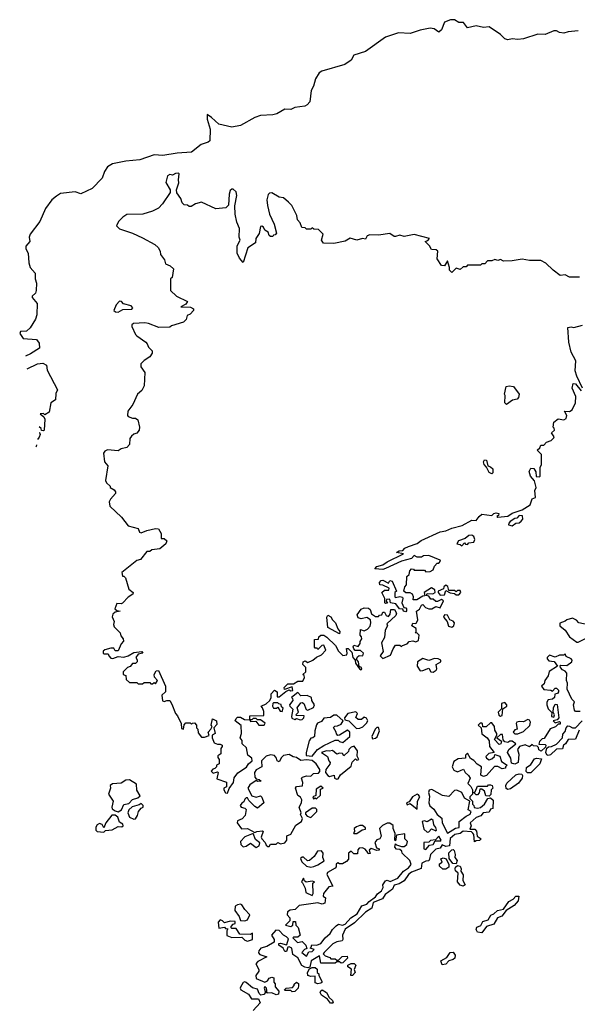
# Model space of a CAD drawing. Extents: x 2219101 to 2444320, y 201258 to 358766.
# Tile 162 of 256: x 2266290 to 2270169, y 348844 to 355687. Entities that reach past the tile are written whole.
import ezdxf

# ---------------------------------------------------------------- set-up
doc = ezdxf.new("R2010")
doc.units = 0

msp = doc.modelspace()

# ---------------------------------------------------------------- linework, layer by layer
at = {"layer": '0CON10XD'}
for points in [[(2270175, 355610), (2270105, 355602.5), (2270075, 355593.3), (2270045, 355597.5), (2270025, 355610), (2270005, 355610), (2269946.1, 355583.9), (2269895, 355585.6), (2269795.5, 355554.5), (2269755, 355549.4), (2269715, 355554.3), (2269685, 355545.6), (2269665, 355552.7), (2269635, 355584.2), (2269555, 355637.5), (2269515, 355633.3), (2269465, 355643.3), (2269405, 355630), (2269377, 355667), (2269345, 355666.7), (2269315, 355686.7), (2269287.5, 355685), (2269245, 355668.6), (2269225, 355616.7), (2269205, 355600), (2269172.6, 355622.6), (2269145, 355626.9), (2269075, 355614.7), (2269005, 355591.8), (2268925.2, 355595.2), (2268835, 355565.2), (2268695, 355464.7), (2268615, 355439.2), (2268595, 355404.4), (2268552.2, 355375), (2268391, 355329), (2268372, 355318), (2268346.5, 355275), (2268333.3, 355225), (2268316.7, 355195), (2268307.5, 355115), (2268290, 355095), (2268273.3, 355086.7), (2268203.9, 355076.1), (2268175, 355063.3), (2268135, 355063.8), (2268077.7, 355032.3), (2268050, 355025), (2267965, 355020.9), (2267926, 355006), (2267825, 354952.2), (2267765, 354940), (2267675, 354960), (2267625, 355008), (2267595, 355027.5), (2267593.1, 354995), (2267615.8, 354925), (2267612.5, 354845), (2267600, 354835), (2267551.7, 354818.3), (2267486.2, 354765), (2267385, 354758.1), (2267285, 354742.9), (2267225, 354748.6), (2267125, 354713.3), (2267027.5, 354702.5), (2266935, 354684.2), (2266901.2, 354665), (2266879.3, 354630.7), (2266863.6, 354586.4), (2266795, 354513.8), (2266715, 354476.2), (2266675, 354490.6), (2266575, 354478.9), (2266545, 354461.1), (2266514.2, 354435.8), (2266469.1, 354375), (2266430.6, 354285), (2266361.9, 354195), (2266355.8, 354175.8), (2266361.2, 354145), (2266333.6, 354113.6), (2266333.8, 354095), (2266350, 354065), (2266353, 353997), (2266362.5, 353965), (2266397.5, 353925), (2266396.7, 353885), (2266407.5, 353855), (2266405.8, 353804.2), (2266401.2, 353785), (2266376.7, 353765), (2266376.2, 353755), (2266411.4, 353715), (2266410, 353635), (2266400, 353605), (2266364, 353545), (2266337, 353523), (2266295, 353520), (2266290, 353505), (2266315, 353470), (2266406.2, 353465), (2266425, 353437.5), (2266428, 353405), (2266365, 353364.5), (2266330.8, 353348)], [(2267393.8, 354573.8), (2267400, 354615), (2267395, 354620), (2267375, 354618.8), (2267353, 354607), (2267335, 354610), (2267319.3, 354600.7), (2267306.7, 354555), (2267337.5, 354505), (2267337.5, 354485), (2267283, 354407), (2267255, 354377.5), (2267213.9, 354356.1), (2267145.9, 354334.1), (2267036.4, 354333.6), (2267007.5, 354315), (2266977.5, 354285), (2266962.5, 354255), (2266984.1, 354234.1), (2267075, 354203.8), (2267145, 354170), (2267230, 354125), (2267253, 354103), (2267267, 354077), (2267270, 354055), (2267297, 354017), (2267305, 353990), (2267337, 353977), (2267360, 353955), (2267350, 353895), (2267340, 353885), (2267340, 353805), (2267380, 353765), (2267458.3, 353728.3), (2267445, 353710), (2267411.7, 353691.7), (2267479.3, 353689.3), (2267498.3, 353678.3), (2267500, 353665), (2267475, 353640), (2267455, 353630), (2267447, 353603), (2267430, 353585), (2267345, 353560), (2267335, 353550), (2267258.3, 353548.3), (2267186.4, 353576.4), (2267160.7, 353580.7), (2267082.5, 353575), (2267071.2, 353565), (2267070, 353555), (2267095, 353500), (2267105, 353490), (2267166.4, 353446.4), (2267177.5, 353435), (2267185, 353410), (2267212.5, 353385), (2267211.7, 353368.3), (2267196.4, 353343.6), (2267155, 353317.5), (2267132.5, 353295), (2267132.5, 353275), (2267160, 353235), (2267157, 353143), (2267139.3, 353110.7), (2267110, 353085), (2267077, 353013), (2267043.3, 352966.7), (2267040, 352935), (2267045, 352930), (2267075, 352916.7), (2267096.4, 352916.4), (2267112.5, 352905), (2267122.5, 352855), (2267120, 352835), (2267105, 352812.5), (2267083, 352807), (2267067, 352793), (2267056.7, 352775), (2267053.3, 352735), (2267036.1, 352713.9), (2266996.2, 352703.8), (2266975, 352690), (2266901.7, 352698.3), (2266882.3, 352687.7), (2266873.8, 352675), (2266880, 352615), (2266902.5, 352585), (2266886.7, 352485), (2266895, 352467.5), (2266920, 352445), (2266920, 352435), (2266948.3, 352418.3), (2266957.5, 352405), (2266957.5, 352395), (2266922.5, 352355), (2266912.5, 352335), (2266917.5, 352305), (2266999.3, 352229.3), (2267045, 352170), (2267115, 352150), (2267122.5, 352125), (2267135, 352120), (2267175, 352136.7), (2267235, 352150), (2267255, 352147.5), (2267273.3, 352115), (2267275, 352080), (2267295, 352080), (2267312.5, 352065), (2267306, 352044), (2267265, 352010), (2267208.3, 352001.7), (2267195, 351990), (2267175, 351990), (2267130, 351935), (2267105, 351927.5), (2267000, 351845), (2267005, 351820), (2267015, 351820), (2267027, 351807), (2267049.3, 351729.3), (2267080, 351705), (2267077.5, 351695), (2267045, 351672.5), (2267005, 351632.5), (2266995, 351627.5), (2266965, 351630), (2266953, 351593), (2266965, 351580), (2266990, 351575), (2266955, 351570), (2266937.5, 351555), (2266933.9, 351536.1), (2266947.5, 351505), (2266943.3, 351483.3), (2266948.3, 351468.3), (2266990, 351425), (2266992.5, 351405), (2267010, 351385), (2267011.7, 351368.3), (2266995, 351350), (2266975, 351300), (2266955, 351300), (2266945, 351320), (2266925, 351320), (2266883, 351307), (2266871.7, 351298.3), (2266870, 351285), (2266875, 351280), (2266905, 351280), (2266910, 351265), (2266925, 351250), (2266937.5, 351247.5), (2266975, 351260), (2267015, 351256.7), (2267045, 351266), (2267085, 351289.2), (2267140, 351295), (2267146.4, 351283.6), (2267115, 351277.5), (2267097.5, 351255), (2267107, 351237), (2267106.4, 351223.6), (2267095, 351213.3), (2267075, 351212.5), (2267058.3, 351191.7), (2267040, 351185), (2267010, 351155), (2267010, 351135), (2267028.3, 351128.3), (2267031.7, 351101.7), (2267055, 351080), (2267105, 351080), (2267115, 351070), (2267145, 351070), (2267155, 351080), (2267195, 351080), (2267201.7, 351071.7), (2267215, 351070), (2267225, 351080), (2267235, 351070), (2267248, 351095), (2267227, 351117), (2267226, 351135), (2267238.9, 351161.1), (2267255, 351164.2), (2267303.5, 351055), (2267303.8, 351015), (2267278.3, 350991.7), (2267283, 350953), (2267295, 350947.5), (2267314.2, 350955.8), (2267335, 350956), (2267349.2, 350930.8), (2267374.2, 350865), (2267388.6, 350848.6), (2267412.5, 350795), (2267415, 350760), (2267430, 350755), (2267433, 350787), (2267445, 350800), (2267475, 350800), (2267485, 350790), (2267491.7, 350798.3), (2267505, 350800), (2267520, 350785), (2267520, 350765), (2267530, 350755), (2267531.7, 350731.7), (2267555, 350700), (2267575, 350700), (2267608.3, 350711.7), (2267600, 350735), (2267620, 350755), (2267630, 350775), (2267622.5, 350785), (2267631.7, 350828.3), (2267660, 350815), (2267661.7, 350788.3), (2267640, 350765), (2267650, 350725), (2267630, 350715), (2267630, 350695), (2267641.7, 350661.7), (2267665, 350652.5), (2267685, 350652.5), (2267697.5, 350645), (2267697.5, 350635), (2267688.3, 350621.7), (2267690, 350585), (2267668.3, 350571.7), (2267668.3, 350558.3), (2267677.5, 350545), (2267677.5, 350515), (2267660, 350505), (2267660, 350495), (2267648.3, 350481.7), (2267633, 350477), (2267622.5, 350465), (2267635, 350450), (2267665, 350460), (2267670, 350455), (2267661.7, 350411.7), (2267728.3, 350388.3), (2267727.5, 350355), (2267710, 350345), (2267710, 350335), (2267722.5, 350312.5), (2267735, 350311.2)], [(2270185, 353897.5), (2270115, 353897.5), (2270085, 353912.5), (2270048.3, 353908.3), (2270000, 353945), (2269950, 353995), (2269915, 354012.5), (2269835, 354012.5), (2269785, 354022.5), (2269715, 354010), (2269655, 354007.5), (2269635, 354020), (2269615, 354012.5), (2269595, 354020), (2269575, 354010), (2269545, 354010), (2269525, 353990), (2269505, 353990), (2269495, 353980), (2269405, 353980), (2269395, 353970), (2269375, 353970), (2269355, 353950), (2269325, 353960), (2269295, 353930), (2269280, 353945), (2269280, 353965), (2269265, 354010), (2269243.8, 353976.2), (2269225, 353978), (2269193.8, 354025), (2269198.3, 354078.3), (2269187, 354087), (2269155, 354090), (2269140, 354115), (2269110, 354145), (2269128.3, 354151.7), (2269140, 354165), (2269035, 354193.3), (2268965, 354180), (2268935, 354190), (2268905, 354178.8), (2268895, 354178.8), (2268865, 354200), (2268785, 354190), (2268725, 354191.2), (2268707.5, 354185), (2268695, 354162.5), (2268673.9, 354166.1), (2268635, 354154.4), (2268588.3, 354168.3), (2268555, 354148), (2268475, 354131.4), (2268404.2, 354134.2), (2268390, 354155), (2268400, 354195), (2268368.3, 354228.3), (2268335, 354230), (2268325, 354240), (2268315, 354230), (2268285, 354230), (2268275, 354240), (2268251.7, 354241.7), (2268240, 354275), (2268222.5, 354295), (2268217, 354327), (2268182.5, 354395), (2268159.3, 354419.3), (2268125, 354447.5), (2268095, 354452.5), (2268045, 354482.5), (2268028.3, 354481.7), (2268017.5, 354472.5), (2268010, 354435), (2268014.2, 354395.8), (2268028.6, 354335), (2268059.2, 354265), (2268076.7, 354203.3), (2268067.5, 354192.5), (2268055, 354190), (2268050, 354180), (2268035, 354178.8), (2268025, 354187.5), (2268019.4, 354209.4), (2267996.2, 354225), (2267985.6, 354245.6), (2267975, 354252.5), (2267965, 354250), (2267955, 354200), (2267933, 354167), (2267930, 354135), (2267877.7, 354102.3), (2267845, 354000), (2267819.3, 354029.3), (2267803.3, 354065), (2267803.8, 354115), (2267824, 354155), (2267815.8, 354175), (2267818.8, 354235), (2267799.5, 354279.5), (2267789.2, 354335), (2267785.9, 354394.1), (2267800, 354465), (2267795, 354490), (2267775, 354510), (2267765, 354510), (2267755, 354500), (2267746.2, 354475), (2267741.7, 354398.3), (2267725, 354380), (2267655, 354372.5), (2267555, 354417.5), (2267513, 354407), (2267481.7, 354388.3), (2267468.3, 354388.3), (2267457, 354397), (2267435, 354400), (2267420, 354415), (2267410, 354445), (2267383, 354483), (2267380, 354505), (2267396.1, 354553.9), (2267393.8, 354573.8)], [(2266975, 353654.6), (2267008, 353672), (2267070, 353675), (2267077.5, 353685), (2267065, 353697.5), (2267013, 353713), (2266998.3, 353728.3), (2266985, 353730), (2266960, 353705), (2266943.9, 353666.1), (2266956.1, 353656.1), (2266975, 353654.6)], [(2270205.8, 353125.8), (2270165, 353210), (2270153.9, 353246.1), (2270158.8, 353315), (2270126.2, 353375), (2270108.8, 353445), (2270103, 353547), (2270125, 353552.5), (2270145, 353546.7), (2270205, 353563.3)], [(2266341.7, 353260.5), (2266415, 353295.5), (2266450.7, 353300.7), (2266476.7, 353285), (2266482, 353252), (2266552.5, 353115), (2266540.7, 353089.3), (2266540, 353045), (2266507.5, 353025), (2266495, 352960), (2266465, 352940), (2266455, 352950), (2266433, 352947), (2266457.5, 352927.5), (2266465, 352910), (2266460, 352835), (2266455, 352830), (2266441.7, 352831.7), (2266440, 352845), (2266426.2, 352857.8)], [(2267735, 350311.2), (2267746, 350344), (2267778, 350385), (2267781.2, 350418.8), (2267807.7, 350452.3), (2267868.6, 350491.4), (2267882, 350515), (2267906, 350535), (2267903.8, 350553.8), (2267876.7, 350575), (2267867.5, 350627.5), (2267837.5, 350655), (2267837, 350677), (2267822.5, 350695), (2267832.5, 350725), (2267831.7, 350781.7), (2267790, 350815), (2267795, 350830), (2267805, 350840), (2267825, 350840), (2267853, 350823), (2267890, 350820), (2267895, 350810), (2267931.7, 350811.7), (2267953, 350783), (2267990, 350785), (2267998.3, 350798.3), (2267965, 350820), (2267945, 350820), (2267935, 350830), (2267915, 350830), (2267905, 350820), (2267890, 350820), (2267891.7, 350848.3), (2267988.3, 350851.7), (2267989.3, 350879.3), (2267980, 350905), (2267970, 350915), (2268005, 350932.5), (2268030, 350955), (2268040, 350975), (2268038.3, 351001.7), (2268063, 351027), (2268080, 351015), (2268081.7, 350981.7), (2268095, 350980), (2268141.7, 351018.3), (2268165, 351030), (2268175, 351022.5), (2268190, 351025), (2268185, 351050), (2268131.7, 351031.7), (2268130, 351045), (2268155, 351070), (2268195, 351070), (2268225, 351090), (2268260, 351090), (2268270, 351115), (2268268.3, 351128.3), (2268260, 351135), (2268280, 351155), (2268280, 351185), (2268260, 351205), (2268262.5, 351225), (2268275, 351230), (2268295, 351220), (2268330, 351235), (2268355, 351257.5), (2268388.3, 351271.7), (2268420, 351305), (2268405, 351340), (2268391.7, 351338.3), (2268365, 351310), (2268358.3, 351318.3), (2268345, 351320), (2268340, 351325), (2268341.7, 351378.3), (2268368.3, 351381.7), (2268371.7, 351398.3), (2268385, 351410), (2268405, 351410), (2268426.4, 351396.4), (2268486.7, 351336.7), (2268507, 351297), (2268538.3, 351268.3), (2268565, 351272.5), (2268568.8, 351285), (2268564, 351316), (2268575, 351317.5), (2268600.5, 351290.5), (2268606.2, 351255), (2268623.3, 351235), (2268626.7, 351215), (2268653.3, 351175), (2268665, 351167.5), (2268670, 351175), (2268666.7, 351185), (2268651.7, 351191.7), (2268646, 351225), (2268633, 351243), (2268640.3, 351259.7), (2268652.3, 351267.7), (2268677.5, 351265), (2268682.5, 351285), (2268661.7, 351301.7), (2268623.9, 351303.9), (2268613.8, 351313.8), (2268610.7, 351329.3), (2268615, 351340), (2268645, 351330), (2268657.5, 351352.5), (2268657.5, 351365), (2268670, 351385), (2268668.3, 351398.3), (2268658.3, 351408.3), (2268661.7, 351448.3), (2268685, 351440), (2268710, 351450), (2268727, 351473), (2268732.5, 351495), (2268730, 351515), (2268705, 351532.5), (2268665, 351522.5), (2268645, 351530), (2268638.3, 351551.7), (2268665, 351590), (2268685, 351600), (2268717, 351597), (2268727, 351587), (2268737, 351557), (2268765, 351540), (2268785, 351540), (2268791.7, 351548.3), (2268808.3, 351551.7), (2268815, 351570), (2268828.3, 351568.3), (2268840, 351545), (2268855, 351540), (2268867.5, 351555), (2268872.5, 351587.5), (2268897, 351587), (2268911.7, 351561.7), (2268907.5, 351545), (2268843, 351487), (2268847.5, 351475), (2268832.5, 351445), (2268826.4, 351393.6), (2268807.5, 351355), (2268817.5, 351295), (2268797.5, 351265), (2268815, 351247.5), (2268870, 351270), (2268886.7, 351313.3), (2268905, 351340), (2268935, 351340), (2268945, 351330), (2268951.7, 351338.3), (2268985, 351350), (2269000, 351365), (2269025, 351370), (2269045, 351363.8), (2269065, 351372.5), (2269068.8, 351408.8), (2269055, 351422.5), (2269040, 351425), (2269047.5, 351432.5), (2269047.5, 351455), (2269017.5, 351475), (2269025, 351492.5), (2269045, 351490), (2269050, 351495), (2269060, 351515), (2269050, 351575), (2269070, 351590), (2269085, 351617.5), (2269095, 351622.5), (2269112, 351602), (2269135, 351593.3), (2269157, 351593), (2269185, 351607.5), (2269215, 351600), (2269237.5, 351647.5), (2269225, 351657.5), (2269196.4, 351643.6), (2269183.6, 351643.6), (2269165, 351660), (2269150, 351660), (2269135, 351680), (2269120, 351685), (2269125, 351700), (2269163.6, 351696.4), (2269180, 351705), (2269177.5, 351725), (2269155, 351738.8), (2269103.6, 351706.4), (2269108.3, 351681.7), (2269095, 351680), (2269052.5, 351655), (2269027.5, 351655), (2269030, 351675), (2269022.5, 351695), (2269005, 351703.3), (2268975, 351702.5), (2268962.5, 351715), (2268970, 351745), (2268981.7, 351758.3), (2268983, 351817), (2268998.3, 351831.7), (2269003, 351857), (2269015, 351870), (2269028.3, 351868.3), (2269035, 351860), (2269105, 351860), (2269115, 351850), (2269145, 351852.5), (2269165, 351862.5), (2269175, 351890), (2269195, 351910), (2269205, 351910), (2269217, 351923), (2269215, 351930), (2269135, 351962.5), (2269098.3, 351961.7), (2269085, 351952.5), (2269055, 351952.5), (2269035, 351962.5), (2269015, 351943.3), (2268945, 351923.3), (2268835, 351873.3), (2268815, 351866.7), (2268760, 351870), (2268773.9, 351886.1), (2268815, 351898.8), (2268845, 351920), (2268960, 351975), (2268910, 351985), (2268930, 351995), (2268955, 351997.5), (2268970, 352015), (2268994.2, 352025.8), (2269055, 352046.2), (2269081.7, 352068.3), (2269213.6, 352126.4), (2269255, 352133.8), (2269295, 352153.8), (2269368.8, 352171.2), (2269435, 352209.2), (2269465, 352206), (2269485.5, 352234.5), (2269505, 352250), (2269575, 352240), (2269588.8, 352255), (2269605, 352260), (2269622.5, 352255), (2269620, 352240), (2269610, 352235), (2269615, 352230), (2269685, 352237.5), (2269715, 352256.7), (2269785, 352280), (2269840, 352315), (2269853.6, 352356.4), (2269877.5, 352365), (2269873.8, 352415), (2269882.5, 352435), (2269871.7, 352481.7), (2269843.9, 352513.9), (2269833.6, 352546.4), (2269845, 352570), (2269867, 352567), (2269880, 352545), (2269881.7, 352511.7), (2269905, 352510), (2269910, 352515), (2269910, 352575), (2269920, 352595), (2269920, 352665), (2269890, 352695), (2269908.3, 352711.7), (2269915, 352730), (2269935, 352730), (2269955, 352750), (2269987, 352763), (2270005, 352780), (2270007, 352787), (2269990, 352815), (2270010, 352835), (2270008.3, 352848.3), (2270000, 352855), (2270005, 352890), (2270035, 352912.5), (2270075, 352906.2), (2270090, 352915), (2270096.4, 352936.4), (2270080, 352965), (2270115, 352963.3), (2270133.3, 352975), (2270156, 353025), (2270158, 353068), (2270133.3, 353125), (2270140.7, 353159.3), (2270155.6, 353155.6), (2270195, 353107.5)], [(2269675, 353013.3), (2269663.8, 353025), (2269667.5, 353075), (2269662.5, 353085), (2269673, 353137), (2269695, 353142.5), (2269725, 353137.5), (2269763.3, 353085), (2269759.5, 353060.5), (2269749.5, 353050.5), (2269717.5, 353042.5), (2269675, 353013.3)], [(2266425.8, 352818.6), (2266428.3, 352818.3), (2266432.5, 352805), (2266426.7, 352785), (2266414.5, 352769.5)], [(2266406, 352733), (2266405, 352720), (2266402.4, 352717.4)], [(2269575, 352530), (2269555, 352540), (2269537.5, 352577.5), (2269520, 352595), (2269516.7, 352615), (2269523, 352627), (2269537.5, 352625), (2269547, 352587), (2269565, 352580), (2269580, 352565), (2269581.7, 352538.3), (2269575, 352530)], [(2269715, 352170), (2269741.7, 352188.3), (2269765, 352190), (2269778.3, 352201.7), (2269790, 352215), (2269788.3, 352238.3), (2269765, 352240), (2269748.3, 352221.7), (2269735, 352220), (2269701.7, 352198.3), (2269691.7, 352188.3), (2269690, 352175), (2269715, 352170)], [(2269365, 352030), (2269385, 352050), (2269391.7, 352041.7), (2269405, 352040), (2269415, 352050), (2269450, 352055), (2269456.7, 352075), (2269448.8, 352095), (2269435, 352103.8), (2269415, 352101.2), (2269388.3, 352081.7), (2269342.5, 352065), (2269330, 352045), (2269355, 352040), (2269365, 352030)], [(2268975, 351572.5), (2268960, 351575), (2268955, 351590), (2268931.7, 351591.7), (2268906.7, 351626.7), (2268870, 351635), (2268865, 351660), (2268841.7, 351658.3), (2268840, 351645), (2268848.3, 351631.7), (2268835, 351630), (2268830, 351635), (2268830, 351665), (2268810, 351705), (2268828.3, 351721.7), (2268858.3, 351721.7), (2268860, 351735), (2268815, 351757.5), (2268795, 351760), (2268793.3, 351775), (2268805, 351790), (2268815, 351792.5), (2268855, 351770), (2268865, 351790), (2268880, 351785), (2268910, 351715), (2268900, 351705), (2268900, 351675), (2268905, 351670), (2268935, 351677.5), (2268953, 351673), (2268956.2, 351665), (2268947.5, 351635), (2268961.7, 351601.7), (2268975, 351600), (2268981.7, 351591.7), (2268981.7, 351578.3), (2268975, 351572.5)], [(2269215, 351687.5), (2269245, 351690), (2269255, 351720), (2269285, 351702.5), (2269315, 351700), (2269325, 351690), (2269345, 351690), (2269357.5, 351705), (2269355, 351720), (2269335, 351720), (2269325, 351710), (2269315, 351720), (2269275, 351720), (2269268.3, 351748.3), (2269255, 351757.5), (2269240, 351745), (2269238.3, 351731.7), (2269200, 351715), (2269200, 351705), (2269215, 351687.5)], [(2268515, 351417.5), (2268432.5, 351462.5), (2268426.2, 351535), (2268432.7, 351547.3), (2268455, 351536), (2268465.7, 351515.7), (2268486.2, 351496.2), (2268503, 351453), (2268517.5, 351435), (2268515, 351417.5)], [(2269295, 351464.2), (2269309.2, 351475), (2269313.8, 351495), (2269305.7, 351505.7), (2269282.5, 351515), (2269265, 351547.5), (2269245, 351550), (2269237.5, 351535), (2269262.5, 351505), (2269271.7, 351471.7), (2269295, 351464.2)], [(2270175, 351360), (2270275, 351412.5), (2270280, 351435), (2270270, 351445), (2270268.3, 351468.3), (2270255, 351480), (2270180, 351495), (2270163, 351513), (2270135, 351527.5), (2270095, 351516.7), (2270083.6, 351506.4), (2270047, 351493), (2270046.7, 351475), (2270085, 351443.8), (2270115, 351398.8), (2270165, 351360), (2270175, 351360)], [(2270188.3, 350878.3), (2270155, 350880), (2270148.3, 350888.3), (2270142.5, 350925), (2270150, 350945), (2270130, 350965), (2270097.5, 351035), (2270100, 351075), (2270092.5, 351095), (2270095.9, 351145.9), (2270085, 351160), (2270065, 351167.5), (2270052.5, 351185), (2270050, 351195), (2270055, 351200), (2270095, 351197.5), (2270130, 351225), (2270133.3, 351235), (2270126.7, 351245), (2270091.7, 351261.7), (2270085, 351280), (2270075, 351270), (2270045, 351270), (2270015, 351257.5), (2269975, 351270), (2269960, 351255), (2269960, 351245), (2269971.7, 351231.7), (2270007, 351227), (2270030, 351195), (2269973.8, 351156.2), (2269965, 351127.5), (2269942.5, 351095), (2269938.3, 351071.7), (2269920, 351055), (2269935, 351032.5), (2269985, 351027.5), (2269995, 351020), (2270015, 351040), (2270025, 351040), (2270037, 351027), (2270037.5, 351015), (2270030, 351005), (2270011.7, 350998.3), (2270010, 350975), (2269996.4, 350963.6), (2269965, 350960), (2269956.7, 350943.3), (2269956.2, 350925), (2269966.4, 350896.4), (2269991.7, 350871.7), (2269990, 350845), (2270005, 350840), (2270010, 350855), (2270000, 350875), (2270002.5, 350905), (2270015, 350930), (2270028.3, 350928.3), (2270040, 350835), (2270028.3, 350821.7), (2270000, 350815), (2270015, 350800), (2270045, 350810), (2270050, 350805), (2270048.3, 350791.7), (2270035, 350790), (2270017, 350773), (2269980.7, 350759.3), (2269938.3, 350691.7), (2269925, 350690), (2269905, 350670), (2269901.7, 350651.7), (2269945, 350650), (2269950, 350645), (2269948.3, 350631.7), (2269917, 350603), (2269901.7, 350611.7), (2269898.3, 350628.3), (2269888.3, 350638.3), (2269865, 350640), (2269855, 350650), (2269835, 350632.5), (2269805, 350646.7), (2269767.5, 350635), (2269752.5, 350615), (2269763, 350583), (2269757.5, 350525), (2269735, 350512.5), (2269710, 350520), (2269706.7, 350555), (2269682.5, 350595), (2269692.5, 350615), (2269740, 350655), (2269715, 350672.5), (2269698.3, 350671.7), (2269685, 350662.5), (2269665, 350667.5), (2269652.5, 350682.5), (2269648.3, 350718.3), (2269635, 350720), (2269610, 350695), (2269641.7, 350671.7), (2269637.5, 350655), (2269625, 350650), (2269592.5, 350685), (2269610, 350715), (2269610, 350725), (2269595, 350750), (2269592.5, 350775), (2269575, 350800), (2269565, 350800), (2269535, 350772.5), (2269512.5, 350772.5), (2269510, 350795), (2269505, 350797.5), (2269493, 350797), (2269480, 350785), (2269500, 350765), (2269503.8, 350723.8), (2269542.5, 350695), (2269556, 350676), (2269557.5, 350635), (2269590, 350595), (2269553.6, 350586.4), (2269533, 350567), (2269537.5, 350555), (2269555, 350543.3), (2269575, 350550), (2269592.5, 350565), (2269595, 350580), (2269629.3, 350569.3), (2269640.8, 350530.8), (2269680, 350505), (2269670, 350495), (2269670, 350485), (2269645, 350480), (2269615, 350497.5), (2269593, 350497), (2269536.4, 350433.6), (2269515, 350427.5), (2269497.5, 350437.5), (2269502.5, 350495), (2269471.7, 350511.7), (2269449.3, 350539.3), (2269425, 350552.5), (2269405, 350590), (2269390, 350575), (2269390, 350555), (2269340.7, 350549.3), (2269309.3, 350530.7), (2269298.8, 350495), (2269310.5, 350470.5), (2269335, 350460), (2269377, 350477), (2269387.5, 350455), (2269412.5, 350435), (2269422.5, 350415), (2269408.3, 350378.3), (2269428.3, 350358.3), (2269440, 350335), (2269440, 350305), (2269420, 350285), (2269420, 350275), (2269440, 350255), (2269440, 350235), (2269450, 350225), (2269451.7, 350211.7), (2269475, 350206.7), (2269495, 350212), (2269523.8, 350235), (2269546.2, 350273.8), (2269565, 350280), (2269582.9, 350262.9), (2269580, 350205), (2269565, 350200), (2269555, 350180), (2269514.3, 350175.7), (2269496.7, 350153.3), (2269465, 350142), (2269422.5, 350105), (2269430, 350085), (2269421.7, 350061.7), (2269455, 350060), (2269468.3, 350048.3), (2269471.7, 350011.7), (2269500, 349995), (2269488.3, 349981.7), (2269465, 349980), (2269452.5, 349972.5), (2269450, 350025), (2269443, 350033), (2269431.7, 350041.7), (2269373.8, 350046.2), (2269355, 350030), (2269316.4, 350023.6), (2269284.5, 349995.5), (2269280, 349945), (2269255, 349940.8), (2269228.3, 349951.7), (2269215, 349928.8), (2269185, 349922.5), (2269147.5, 349885), (2269141.7, 349851.7), (2269135, 349840), (2269115, 349838.8), (2269087.5, 349825), (2269083.3, 349786.7), (2269015, 349762.5), (2268994.2, 349745.8), (2268965, 349702.5), (2268928.8, 349681.2), (2268895, 349672.5), (2268883.3, 349645), (2268832.4, 349607.6), (2268813.6, 349576.4), (2268748.3, 349551.7), (2268738.6, 349511.4), (2268695, 349483.8), (2268618.8, 349411.2), (2268554.3, 349365.7), (2268534.3, 349325), (2268538.8, 349295), (2268533.9, 349286.1), (2268495, 349278), (2268467.5, 349265), (2268407.5, 349205), (2268400, 349195), (2268415, 349180), (2268448.3, 349168.3), (2268455, 349160), (2268485, 349160), (2268495, 349150), (2268508.3, 349151.7), (2268533, 349177), (2268568.3, 349178.3), (2268570, 349165), (2268537, 349133), (2268525, 349130), (2268515, 349140), (2268495, 349140), (2268485, 349130), (2268385, 349130), (2268375, 349180), (2268317.5, 349145), (2268308.3, 349101.7), (2268295, 349096.7), (2268272.3, 349102.3), (2268253.3, 349113.3), (2268225.8, 349165.8), (2268190, 349190), (2268182.5, 349235), (2268165, 349242.5), (2268155, 349240), (2268145, 349210), (2268135, 349210), (2268123, 349233), (2268093.3, 349255), (2268093.3, 349266.7), (2268105, 349270), (2268145, 349257.5), (2268149.3, 349260.7), (2268158.8, 349298.8), (2268145, 349314), (2268124.5, 349324.5), (2268096, 349356), (2268071.2, 349358.8), (2268042.5, 349325), (2268060, 349295), (2268060, 349275), (2268010, 349245), (2267966.4, 349233.6), (2267952.5, 349215), (2267950.7, 349200.7), (2267959.3, 349189.3), (2268010, 349175), (2267947.5, 349142.5), (2267932.5, 349125), (2267952.5, 349085), (2267952.5, 349075), (2267933.3, 349045), (2267934, 349024), (2267995, 348998.8), (2268013.9, 349006.1), (2268025, 349026.7), (2268045, 349032.5), (2268058.3, 349028.3), (2268058.3, 348998.3), (2268067, 348987), (2268067.5, 348965), (2268092.5, 348935), (2268090, 348915), (2268075, 348910), (2268045, 348923.3), (2268012.5, 348922.5), (2268007, 348957), (2267995, 348967.5), (2267990, 348955), (2268000, 348925), (2267988.3, 348911.7), (2267968.3, 348908.3), (2267955, 348920), (2267945, 348950), (2267909.3, 348959.3), (2267866.4, 348996.4), (2267855, 349000), (2267843.6, 348996.4), (2267826.4, 348963.6), (2267822.5, 348955), (2267827.5, 348945), (2267882.5, 348915), (2267902.5, 348882.5), (2267951.7, 348881.7), (2267963.3, 348855), (2267915, 348800)], [(2269165, 351152.5), (2269187.5, 351165), (2269192.5, 351175), (2269187.5, 351205), (2269220, 351225), (2269220, 351235), (2269200, 351245), (2269175, 351246.7), (2269136.4, 351233.6), (2269095, 351247.5), (2269056.7, 351225), (2269054.2, 351194.2), (2269075, 351162.5), (2269095, 351163.3), (2269135, 351180), (2269150, 351155), (2269165, 351152.5)], [(2268241.7, 350821.7), (2268255, 350823.8), (2268267.5, 350835), (2268268.3, 350848.3), (2268215, 350850), (2268210, 350855), (2268230, 350875), (2268220, 350905), (2268245, 350940), (2268255, 350942.5), (2268267.5, 350935), (2268283.8, 350893.8), (2268295, 350887.5), (2268333, 350907), (2268340, 350925), (2268322.5, 350955), (2268320, 350975), (2268289.3, 350989.3), (2268245, 350987.5), (2268225, 351010), (2268180, 350975), (2268188.3, 350968.3), (2268190, 350955), (2268167.5, 350925), (2268170, 350915), (2268190, 350895), (2268180, 350845), (2268183.6, 350833.6), (2268205, 350822.5), (2268215, 350830), (2268241.7, 350821.7)], [(2268115, 350880), (2268121.7, 350901.7), (2268111.7, 350911.7), (2268108.3, 350928.3), (2268091.7, 350931.7), (2268085, 350940), (2268055, 350940), (2268050, 350935), (2268047.5, 350915), (2268055, 350902.5), (2268077.5, 350902.5), (2268085, 350910), (2268100.7, 350880.7), (2268115, 350880)], [(2269635, 350847.5), (2269645, 350850), (2269651.7, 350898.3), (2269677.5, 350915), (2269677.5, 350925), (2269665, 350942.5), (2269642.5, 350935), (2269641.7, 350898.3), (2269617.5, 350875), (2269623.6, 350853.6), (2269635, 350847.5)], [(2268325, 350567.5), (2268362.5, 350615), (2268405, 350642.5), (2268485, 350680), (2268505, 350680), (2268515, 350670), (2268537, 350663), (2268585.9, 350704.1), (2268586.7, 350735), (2268569.3, 350749.3), (2268515, 350713.3), (2268502.5, 350712.5), (2268493, 350723), (2268492.5, 350735), (2268473, 350767), (2268482.5, 350777.5), (2268501.7, 350778.3), (2268525, 350790), (2268540, 350815), (2268495, 350853.3), (2268475, 350853.3), (2268453, 350837), (2268406.7, 350833.3), (2268389.7, 350810.3), (2268362.5, 350797.5), (2268353.9, 350786.1), (2268342.5, 350745), (2268340, 350705), (2268330, 350695), (2268315, 350692.5), (2268304.1, 350675.9), (2268282.5, 350595), (2268283, 350573), (2268325, 350567.5)], [(2268631.7, 350761.7), (2268655, 350763.3), (2268677.3, 350772.7), (2268703, 350797), (2268712.5, 350815), (2268703, 350833), (2268685, 350840), (2268667, 350823), (2268643.8, 350823.8), (2268628.3, 350838.3), (2268640, 350865), (2268627.1, 350877.1), (2268572.5, 350865), (2268550, 350835), (2268551.7, 350821.7), (2268580, 350815), (2268631.7, 350761.7)], [(2268745, 350690), (2268765, 350693.3), (2268776.1, 350703.9), (2268792.5, 350745), (2268785, 350767.5), (2268775, 350766.7), (2268763.3, 350755), (2268740, 350705), (2268745, 350690)], [(2269755, 350722.5), (2269795, 350738.8), (2269839.1, 350780.9), (2269842.5, 350805), (2269835, 350818.6), (2269825, 350823.1), (2269795, 350807.5), (2269765, 350810), (2269747.5, 350805), (2269743.3, 350795), (2269750, 350755), (2269735, 350752.5), (2269722.5, 350735), (2269733.6, 350723.6), (2269755, 350722.5)], [(2270181.2, 350748.8), (2270155, 350687.5), (2270105, 350683.3), (2270086.7, 350653.3), (2270073.3, 350645), (2270065, 350620), (2270025, 350617.5), (2269983.3, 350576.7), (2269965, 350572.9), (2269957, 350577), (2269950.8, 350595), (2269957, 350623), (2269967.5, 350632.5), (2269990, 350635), (2270025, 350652.5), (2270066.7, 350695), (2270068.3, 350721.7), (2270085, 350740), (2270090, 350765), (2270101.7, 350778.3), (2270115, 350777.5), (2270134.3, 350764.3), (2270155, 350766.2), (2270202.5, 350815)], [(2268495, 350407.5), (2268505, 350410), (2268522, 350438), (2268595, 350500), (2268603, 350527), (2268625, 350550), (2268635, 350540), (2268650, 350545), (2268638.3, 350568.3), (2268640, 350605), (2268617, 350637), (2268595, 350630), (2268580, 350615), (2268578.3, 350601.7), (2268545, 350570), (2268535, 350587.5), (2268515, 350590), (2268495, 350582.5), (2268465, 350607.5), (2268445, 350602.5), (2268423.6, 350606.4), (2268390, 350595), (2268430, 350565), (2268440, 350535), (2268450, 350525), (2268448.3, 350511.7), (2268420, 350475), (2268417.5, 350455), (2268433.3, 350433.3), (2268445, 350427.5), (2268477, 350437), (2268480, 350415), (2268495, 350407.5)], [(2268025, 349940), (2268033.6, 349956.4), (2268073.8, 349956.2), (2268085, 349967.5), (2268105, 349960), (2268133.5, 349966.5), (2268148, 349985), (2268147.5, 350015), (2268175, 350026.2), (2268210.9, 350089.1), (2268251.2, 350115), (2268257.5, 350135), (2268243.6, 350163.6), (2268247.5, 350175), (2268233.3, 350215), (2268250, 350245), (2268252.5, 350265), (2268242.4, 350282.4), (2268223.8, 350295), (2268207.5, 350345), (2268215, 350357.5), (2268257, 350363), (2268260, 350385), (2268250, 350415), (2268257, 350423), (2268285, 350432.5), (2268315, 350430), (2268333, 350447), (2268368.8, 350451.2), (2268377, 350463), (2268376.7, 350475), (2268352.5, 350515), (2268325, 350537.5), (2268285, 350543.3), (2268245, 350537.5), (2268215, 350560), (2268192.9, 350562.9), (2268165, 350580), (2268126.2, 350573.8), (2268110.8, 350559.2), (2268095, 350530), (2268080, 350535), (2268077.5, 350555), (2268062.5, 350572.5), (2268035, 350576.7), (2268005, 350567.5), (2267972.5, 350535), (2267973.3, 350495), (2267935, 350473.3), (2267924.1, 350455.9), (2267925, 350422.5), (2267935, 350410), (2267956.7, 350406.7), (2267970, 350395), (2267947, 350393), (2267935, 350400), (2267891.7, 350368.3), (2267876.2, 350345), (2267905, 350292.5), (2267935, 350283.3), (2267965, 350293.3), (2267975, 350282.5), (2267988, 350245), (2267945, 350207.5), (2267925, 350217.5), (2267885, 350260), (2267875, 350280), (2267865, 350280), (2267855, 350270), (2267849.3, 350250.7), (2267835, 350242.5), (2267823.3, 350225), (2267830, 350215), (2267855, 350207.5), (2267865, 350197.5), (2267858.8, 350155), (2267837.3, 350132.7), (2267805, 350120), (2267803.3, 350105), (2267834, 350064), (2267875, 350066), (2267925, 350037.5), (2267940, 350045), (2267979.3, 350049.3), (2267982.5, 350045), (2267970, 350005), (2267973.8, 349993.8), (2267998.3, 349968.3), (2268005, 349950), (2268015, 349940), (2268025, 349940)], [(2269845, 350452), (2269823, 350453), (2269812.1, 350462.1), (2269815, 350490), (2269845, 350511.2), (2269870.8, 350549.2), (2269885, 350553.8), (2269920, 350550), (2269908, 350515), (2269845, 350452)], [(2269685, 350336), (2269672.7, 350342.7), (2269671.2, 350365), (2269678.8, 350381.2), (2269741.7, 350438.3), (2269765, 350446.2), (2269782.3, 350442.3), (2269788, 350435), (2269785.6, 350414.4), (2269758.5, 350381.5), (2269705, 350341.2), (2269685, 350336)], [(2266975, 350182.5), (2266997.5, 350195), (2267015, 350232.5), (2267049.7, 350240.3), (2267075, 350268), (2267111.7, 350278.3), (2267127, 350293), (2267105, 350332.5), (2267103.3, 350375), (2267054.3, 350404.3), (2267028.1, 350401.9), (2266995, 350381.2), (2266936.4, 350376.4), (2266920, 350365), (2266922.5, 350345), (2266906.7, 350305), (2266940, 350255), (2266930, 350215), (2266933, 350203), (2266955, 350187.5), (2266975, 350182.5)], [(2268355, 350272.5), (2268381.7, 350298.3), (2268381.7, 350338.3), (2268400, 350345), (2268385, 350360), (2268351.7, 350338.3), (2268350, 350295), (2268330, 350285), (2268333, 350273), (2268345, 350280), (2268355, 350272.5)], [(2269555, 350290), (2269531.7, 350291.7), (2269522.5, 350325), (2269505, 350340), (2269491.7, 350338.3), (2269487, 350313), (2269475, 350300), (2269465, 350300), (2269450, 350315), (2269458.3, 350321.7), (2269475, 350360), (2269545, 350360), (2269551.7, 350368.3), (2269565, 350370), (2269577.5, 350365), (2269580, 350345), (2269570, 350335), (2269567, 350303), (2269555, 350290)], [(2269055, 350200), (2269056.5, 350255), (2269073.8, 350285), (2269065, 350300), (2269055, 350303.3), (2269023.3, 350286.7), (2268998.3, 350251.7), (2268980, 350245), (2268985, 350230), (2269005, 350240), (2269055, 350200)], [(2269265, 350033.8), (2269322.3, 350067.7), (2269347.7, 350072.3), (2269347.5, 350115), (2269395, 350152.5), (2269422.5, 350165), (2269430, 350185), (2269410, 350195), (2269420, 350255), (2269385, 350277.5), (2269366.4, 350316.4), (2269331.7, 350331.7), (2269315, 350330), (2269275, 350287.5), (2269230, 350295), (2269157, 350337), (2269138.3, 350331.7), (2269132.5, 350315), (2269140.7, 350290.7), (2269135.7, 350245), (2269142.4, 350222.4), (2269170.3, 350200.3), (2269195, 350162.5), (2269227, 350137), (2269227.5, 350105), (2269265, 350033.8)], [(2267085, 350130), (2267095, 350133.3), (2267110, 350155), (2267117.5, 350185), (2267135, 350207.5), (2267150, 350215), (2267150, 350225), (2267135, 350240), (2267120, 350230), (2267072.7, 350217.3), (2267050, 350195), (2267042.5, 350175), (2267053.6, 350143.6), (2267085, 350130)], [(2266875, 350040), (2266887, 350053), (2266932.4, 350057.6), (2266975, 350080), (2267001.7, 350078.3), (2267010, 350085), (2267007.5, 350095), (2266985, 350110), (2266972.5, 350145), (2266955, 350157.5), (2266932, 350158), (2266888.8, 350105), (2266875, 350070), (2266863.1, 350093.1), (2266845, 350100.6), (2266829.5, 350090.5), (2266820, 350075), (2266820, 350055), (2266830, 350045), (2266875, 350040)], [(2268315, 350142.5), (2268356.7, 350185), (2268357, 350197), (2268347, 350207), (2268325, 350207.5), (2268277.5, 350175), (2268277.5, 350165), (2268290.7, 350150.7), (2268315, 350142.5)], [(2268285, 349177.5), (2268301.7, 349208.3), (2268325, 349210), (2268337.5, 349225), (2268310, 349235), (2268318.3, 349241.7), (2268321.7, 349258.3), (2268356.1, 349256.1), (2268385, 349267.5), (2268414.3, 349305.7), (2268450, 349335), (2268466.2, 349363.8), (2268490.7, 349389.3), (2268508.3, 349401.7), (2268535, 349393.8), (2268555, 349401.2), (2268594.1, 349445.9), (2268636.3, 349473.7), (2268670.8, 349529.2), (2268705, 349540), (2268720.5, 349559.5), (2268765, 349590), (2268778.9, 349611.1), (2268807.6, 349632.4), (2268818, 349655), (2268816.2, 349675), (2268835, 349702.5), (2268845, 349707.5), (2268867, 349697), (2268920.5, 349719.5), (2268960.3, 349769.7), (2268995, 349792), (2269014, 349815), (2269003, 349843), (2268950, 349895), (2268948.3, 349908.3), (2268935, 349920), (2268911.7, 349921.7), (2268900, 349935), (2268905, 349960), (2268911.7, 349951.7), (2268945, 349940), (2268965, 349940), (2268982.5, 349955), (2268987.5, 349975), (2268970, 349995), (2268968.3, 350028.3), (2268911.7, 350018.3), (2268905, 349980), (2268900, 349985), (2268901.7, 350031.7), (2268887.5, 350065), (2268887, 350087), (2268865, 350102.5), (2268845, 350102.5), (2268813, 350087), (2268792.5, 350065), (2268805, 350012.5), (2268795, 349993.3), (2268773.8, 349986.2), (2268761.2, 349968.8), (2268772.5, 349932.5), (2268790, 349925), (2268790, 349915), (2268775, 349912.5), (2268735, 349927.5), (2268720, 349915), (2268728.3, 349891.7), (2268715, 349890), (2268711.7, 349898.3), (2268693, 349923), (2268675, 349932.5), (2268651.7, 349928.3), (2268643, 349917), (2268640, 349890), (2268615, 349890), (2268595, 349907.5), (2268577.5, 349895), (2268577, 349853), (2268563, 349837), (2268535, 349820), (2268515, 349820), (2268503, 349827), (2268492.5, 349817.5), (2268491.7, 349798.3), (2268485, 349790), (2268430, 349760), (2268427.5, 349745), (2268467.5, 349665), (2268440, 349660), (2268402.5, 349615), (2268400, 349595), (2268417.5, 349585), (2268413, 349547), (2268395, 349540), (2268365, 349550), (2268235, 349530), (2268207, 349503), (2268170.7, 349499.3), (2268153, 349487), (2268150, 349465), (2268170, 349445), (2268170, 349425), (2268140, 349395), (2268176.4, 349383.6), (2268190, 349395), (2268191.7, 349418.3), (2268208.3, 349418.3), (2268210, 349395), (2268227, 349377), (2268240, 349325), (2268225, 349310), (2268195, 349310), (2268190, 349305), (2268223, 349273), (2268255, 349280), (2268280, 349255), (2268288.3, 349231.7), (2268270, 349225), (2268253.3, 349205), (2268285, 349177.5)], [(2268635, 350030), (2268673, 350057), (2268695, 350060), (2268695, 350070), (2268675, 350087.5), (2268655, 350087.5), (2268631.7, 350078.3), (2268617.5, 350065), (2268620, 350045), (2268612.5, 350035), (2268615, 350030), (2268635, 350030)], [(2269125, 350040), (2269135, 350042.5), (2269155, 350062.5), (2269185, 350050), (2269190, 350055), (2269185, 350072.5), (2269170.3, 350090.3), (2269165, 350122.5), (2269155, 350131.2), (2269125, 350111.2), (2269105, 350120), (2269090, 350115), (2269101.7, 350061.7), (2269125, 350040)], [(2267935, 349933.8), (2267956.2, 349945), (2267960, 349965), (2267929.3, 349989.3), (2267915, 350030), (2267855, 350008.8), (2267825.8, 349975), (2267828.8, 349955), (2267845, 349938.8), (2267865, 349942), (2267895, 349963.3), (2267935, 349933.8)], [(2269115, 349920), (2269140, 349950), (2269166, 349954), (2269180, 349980), (2269220, 349980), (2269222.5, 349985), (2269205, 350012.5), (2269182.5, 349987.5), (2269148.3, 349981.7), (2269135, 349970), (2269101.7, 349968.3), (2269100, 349925), (2269115, 349920)], [(2268315, 349796.7), (2268335, 349802.5), (2268365, 349812.5), (2268408.3, 349841.7), (2268398.8, 349865), (2268401.2, 349895), (2268390, 349910), (2268361.9, 349908.1), (2268339.5, 349870.5), (2268305, 349842.5), (2268291.2, 349841.2), (2268265, 349867.5), (2268255, 349867.5), (2268243, 349857), (2268253.3, 349835), (2268285, 349803.3), (2268315, 349796.7)], [(2269325, 349820), (2269301.7, 349821.7), (2269277.1, 349857.1), (2269274.4, 349895.6), (2269295, 349917.5), (2269305, 349920), (2269312.5, 349912.5), (2269320, 349885), (2269317.5, 349865), (2269333.3, 349843.3), (2269325, 349820)], [(2269255, 349782.5), (2269233, 349783), (2269210, 349805), (2269210, 349820), (2269227.5, 349832.5), (2269220, 349855), (2269235, 349862.5), (2269256.7, 349855), (2269276, 349816), (2269274.1, 349795.9), (2269255, 349782.5)], [(2269375, 349664), (2269352.7, 349672.7), (2269335.8, 349695.8), (2269340, 349755), (2269322.4, 349772.4), (2269318.6, 349785), (2269322.1, 349797.9), (2269335, 349807.5), (2269353.3, 349803.3), (2269360, 349785), (2269358.3, 349768.3), (2269374.1, 349744.1), (2269372.9, 349705), (2269388.8, 349675), (2269375, 349664)], [(2268325, 349600), (2268332.5, 349615), (2268330, 349685), (2268340, 349695), (2268325, 349700), (2268283, 349693), (2268271.7, 349701.7), (2268265, 349720), (2268250, 349695), (2268258.3, 349688.3), (2268275, 349650), (2268280.7, 349620.7), (2268325, 349600)], [(2269505, 349340), (2269474.3, 349344.3), (2269465.8, 349365), (2269470.9, 349379.1), (2269497.5, 349392.5), (2269511.2, 349418.8), (2269548.7, 349431.3), (2269567.3, 349462.7), (2269587.5, 349472.5), (2269613.1, 349496.9), (2269655, 349506), (2269692.5, 349557.5), (2269723.3, 349575), (2269740, 349595), (2269762.5, 349595), (2269757.5, 349562.5), (2269728.6, 349531.4), (2269674.1, 349495.9), (2269643.6, 349456.4), (2269614, 349446), (2269588.3, 349401.7), (2269537.5, 349385), (2269505, 349340)], [(2267855, 349423.3), (2267875, 349430), (2267890, 349465), (2267855, 349503.3), (2267836, 349536), (2267825, 349540), (2267804.1, 349535.9), (2267790, 349525), (2267787.5, 349495), (2267816.2, 349455), (2267827, 349427), (2267855, 349423.3)], [(2267875, 349282.5), (2267910, 349295), (2267908.3, 349338.3), (2267895, 349330), (2267821.7, 349331.7), (2267795, 349370), (2267765, 349370), (2267760, 349375), (2267760, 349385), (2267775, 349400), (2267790, 349405), (2267788.3, 349418.3), (2267755, 349422.5), (2267715, 349410), (2267700, 349425), (2267685, 349430), (2267670, 349415), (2267675, 349372.5), (2267715, 349380), (2267721.7, 349371.7), (2267738.3, 349368.3), (2267730, 349355), (2267731.7, 349321.7), (2267765, 349307.5), (2267835, 349310), (2267855, 349290), (2267875, 349282.5)], [(2269228.3, 349118.3), (2269220, 349145), (2269261.2, 349168.8), (2269285, 349204.2), (2269305, 349206), (2269318.2, 349185), (2269316.9, 349165), (2269305.3, 349154.7), (2269274.3, 349145.7), (2269255, 349122.9), (2269228.3, 349118.3)], [(2268605, 349043.3), (2268592.5, 349045), (2268598.3, 349088.3), (2268572.5, 349105), (2268573.3, 349116.7), (2268595, 349127.5), (2268617, 349127), (2268627.5, 349115), (2268617.5, 349085), (2268622.5, 349065), (2268605, 349043.3)], [(2268364, 348986), (2268345, 348994.2), (2268345, 349040), (2268315, 349037.5), (2268293.3, 349045), (2268292, 349065), (2268305, 349090), (2268325, 349100), (2268345, 349100), (2268358.3, 349088.3), (2268360, 349065), (2268370, 349055), (2268370, 349045), (2268392.5, 349005), (2268392.5, 348995), (2268385, 348990), (2268364, 348986)], [(2268185, 348930), (2268175, 348940), (2268135, 348940), (2268132.5, 348945), (2268143, 348957), (2268188.3, 348961.7), (2268200, 348975), (2268200, 348985), (2268215, 348997.5), (2268228.3, 348988.3), (2268230, 348975), (2268226.7, 348955), (2268205, 348932.5), (2268185, 348930)], [(2268451.7, 348851.7), (2268430, 348880), (2268388.6, 348908.6), (2268379.2, 348925), (2268385, 348938), (2268395, 348944.2), (2268423.8, 348925), (2268441.7, 348891.7), (2268465, 348870), (2268470, 348855), (2268465, 348852.5), (2268451.7, 348851.7)]]:
    msp.add_lwpolyline(points, dxfattribs=at)

doc.saveas('drawing.dxf')
